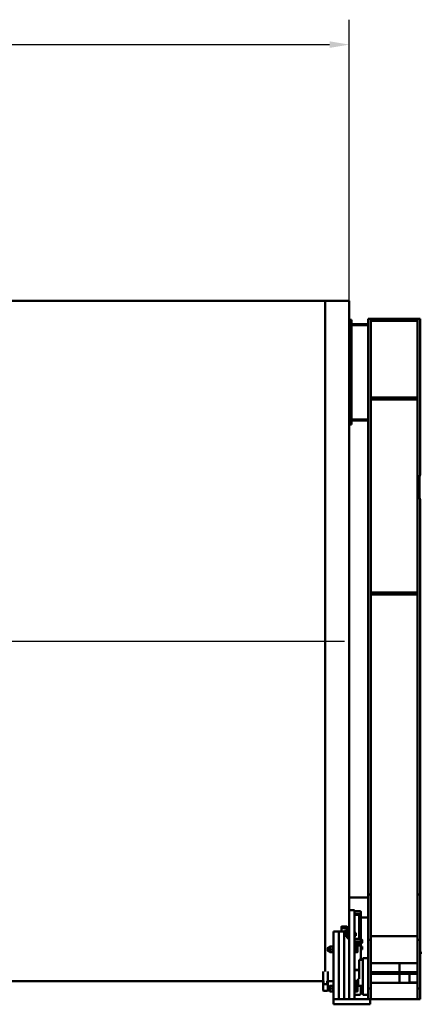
# Model space of a CAD drawing. Header units: millimetres. Extents: x -428974 to 63075, y -12164 to 49045.
# Tile 73 of 131: x 35477 to 39310, y 23569 to 32978. Entities that reach past the tile are written whole.
import ezdxf

# ---------------------------------------------------------------- set-up
doc = ezdxf.new("R2010")
doc.units = ezdxf.units.MM
doc.header["$LTSCALE"] = 75
for name, color, linetype, lineweight in [('Centerline (ISO)', 7, 'Continuous', 25), ('Dimension (ISO)', 7, 'Continuous', 25), ('Visible (ISO)', 7, 'Continuous', 50)]:
    doc.layers.add(name, color=color, linetype=linetype, lineweight=lineweight)
doc.styles.add('Note Text (ISO)', font='tahoma.ttf')
doc.dimstyles.new('Default (ISO)', dxfattribs={"dimscale": 75, "dimtxt": 2, "dimasz": 2.5, "dimexe": 3.175, "dimexo": 0, "dimgap": 0.762, "dimtad": 1, "dimrnd": 1e-08, "dimtxsty": 'Note Text (ISO)', "dimcen": 0.09, "dimdle": 10, "dimclrd": 256, "dimclre": 256, "dimclrt": 256, "dimazin": 2, "dimtfac": 1, "dimtmove": 0, "dimatfit": 3, "dimfxl": 1, "dimtolj": 1, "dimtzin": 0, "dimlwd": -1, "dimlwe": -1, "dimarcsym": 0})

# ---------------------------------------------------------------- blocks, each defined once
blk = doc.blocks.new('*D7')
at = {"layer": 'Defpoints', "color": 0, "transparency": 16777216}
for p in [(38630, 32739.8), (13443, 30289.8), (38630, 30289.8)]:
    blk.add_point(p, dxfattribs=at)
at = {"layer": 'Dimension (ISO)', "transparency": 16777216}
for p, q in [((13443, 30289.8), (13443, 32977.9)), ((38630, 30289.8), (38630, 32977.9)), ((13630.5, 32739.8), (38442.5, 32739.8))]:
    blk.add_line(p, q, dxfattribs=at)
for points in [[(13630.5, 32771.1), (13630.5, 32708.6), (13443, 32739.8)], [(38442.5, 32771.1), (38442.5, 32708.6), (38630, 32739.8)]]:
    blk.add_solid(points, dxfattribs=at)
at = {"layer": 'Dimension (ISO)', "transparency": 16777216, "insert": (25765.7, 32953.2), "char_height": 150, "attachment_point": 1, "style": 'Note Text (ISO)'}
blk.add_mtext('\\A1;30000', dxfattribs=at)

msp = doc.modelspace()

# ---------------------------------------------------------------- linework, layer by layer
at = {"layer": 'Centerline (ISO)', "linetype": 'Continuous'}
msp.add_line((13487.4614, 27039.8091), (38585.4884, 27039.8091), dxfattribs=at)
at = {"layer": 'Visible (ISO)'}
for p, q in [((26763.0632, 30289.8091), (38397.9884, 30289.8091)), ((38397.9884, 23881.1069), (38397.9884, 30289.8091)), ((38397.9884, 30289.8091), (38629.9884, 30289.8091)), ((38397.9884, 23881.1069), (38397.9884, 30289.8091)), ((38629.9884, 30108.6281), (38629.9884, 30289.8091)), ((38809.9884, 30118.6281), (38837.9884, 30118.6281)), ((38809.9884, 24618.6281), (38809.9884, 30118.6281)), ((38837.9884, 24618.6281), (38837.9884, 30118.6281)), ((38837.9884, 30118.6281), (39281.9884, 30118.6281)), ((39281.9884, 30118.6281), (39309.9884, 30118.6281)), ((39281.9884, 24618.6281), (39281.9884, 30118.6281)), ((39309.9884, 28626.2946), (39309.9884, 30118.6281)), ((38639.9884, 30108.6281), (38629.9884, 30108.6281)), ((38629.9884, 30029.2698), (38629.9884, 30108.6281)), ((38629.9884, 24468.6281), (38629.9884, 30029.2698)), ((38639.9884, 29108.6281), (38639.9884, 30108.6281)), ((38639.9884, 30108.6281), (38649.9884, 30108.6281)), ((38639.9884, 30108.6281), (38639.9884, 29108.6281)), ((38649.9884, 30108.6281), (38649.9884, 29108.6281)), ((38649.9884, 30068.6281), (38809.9884, 30068.6281)), ((38809.9884, 30058.6281), (38649.9884, 30058.6281)), ((39281.9884, 30098.6281), (38837.9884, 30098.6281)), ((38837.9884, 29368.6281), (39281.9884, 29368.6281)), ((39281.9884, 29348.6281), (38837.9884, 29348.6281)), ((38639.9884, 29108.6281), (38629.9884, 29108.6281)), ((38649.9884, 29108.6281), (38639.9884, 29108.6281)), ((38649.9884, 29158.6281), (38809.9884, 29158.6281)), ((38809.9884, 29148.6281), (38649.9884, 29148.6281)), ((39303.4145, 28626.2946), (39313.4145, 28626.2946)), ((39303.4145, 28396.2946), (39303.4145, 28626.2946)), ((39303.4145, 28396.2946), (39313.4145, 28396.2946)), ((39309.9884, 24618.6281), (39309.9884, 28396.2946)), ((38837.9884, 27503.6281), (39281.9884, 27503.6281)), ((39281.9884, 27483.6281), (38837.9884, 27483.6281)), ((38629.9884, 24588.6281), (38809.9884, 24588.6281)), ((38809.9884, 24185.6154), (38809.9884, 24618.6281)), ((38809.9884, 24618.6281), (38837.9884, 24618.6281)), ((38837.9884, 24618.6281), (38837.9884, 24185.6154)), ((39281.9884, 24618.6281), (39309.9884, 24618.6281)), ((39281.9884, 24185.6154), (39281.9884, 24618.6281)), ((39309.9884, 24618.6281), (39309.9884, 24185.6154)), ((38629.9884, 24448.6281), (38629.9884, 24468.6281)), ((38679.9884, 24468.6281), (38629.9884, 24468.6281)), ((38679.9884, 24468.6281), (38679.9884, 24448.6281)), ((38629.9884, 24448.6281), (38629.9884, 23618.6281)), ((38679.9884, 24459.6519), (38727.9884, 24459.6519)), ((38679.9884, 24455.8672), (38727.9884, 24455.8672)), ((38679.9884, 24448.6281), (38679.9884, 23618.6281)), ((38727.9884, 24429.0205), (38679.9884, 24429.0205)), ((38679.9884, 24424.0205), (38727.9884, 24424.0205)), ((38724.9884, 24423.8776), (38724.9884, 24420.2173)), ((38724.9884, 24420.2173), (38724.9884, 24195.1936)), ((38731.9884, 24194.9018), (38731.9884, 24422.0205)), ((38741.9884, 24422.0205), (38741.9884, 24448.8672)), ((38741.9884, 24422.0205), (38741.9884, 24188.1936)), ((38741.9884, 24398.6281), (38809.9884, 24398.6281)), ((38554.9884, 24291.0415), (38554.9884, 24309.1677)), ((38554.9884, 24291.0415), (38554.9884, 24262.9135)), ((38589.9884, 24313.3939), (38564.9884, 24313.3939)), ((38564.9884, 24295.2677), (38589.9884, 24295.2677)), ((38609.9884, 24231.8262), (38609.9884, 24277.1415)), ((38479.9884, 24247.9135), (38479.9884, 24262.9135)), ((38479.9884, 24262.9135), (38529.9884, 24262.9135)), ((38479.9884, 23618.6281), (38479.9884, 24247.9135)), ((38529.9884, 24262.9135), (38529.9884, 24247.9135)), ((38529.9884, 24247.9135), (38529.9884, 24262.9135)), ((38529.9884, 24262.9135), (38579.9884, 24262.9135)), ((38529.9884, 24247.9135), (38529.9884, 23618.6281)), ((38529.9884, 23618.6281), (38529.9884, 24247.9135)), ((38579.9884, 24262.9135), (38579.9884, 24247.9135)), ((38579.9884, 24247.9135), (38579.9884, 24262.9135)), ((38579.9884, 24262.9135), (38605.7749, 24262.9135)), ((38579.9884, 24247.9135), (38579.9884, 23618.6281)), ((38579.9884, 23618.6281), (38579.9884, 24247.9135)), ((38582.9884, 24244.0469), (38584.2154, 24245.2738)), ((38582.9884, 24230.5007), (38582.9884, 24244.0469)), ((38582.9884, 24230.5007), (38584.2154, 24229.2738)), ((38584.2154, 24245.2738), (38584.2154, 24229.2738)), ((38592.1884, 24245.2738), (38584.2154, 24245.2738)), ((38592.1884, 24229.2738), (38584.2154, 24229.2738)), ((38592.1884, 24248.5238), (38593.0657, 24250.0433)), ((38592.1884, 24248.5238), (38592.1884, 24226.0238)), ((38592.1884, 24226.0238), (38593.0657, 24224.5042)), ((38605.4836, 24250.9194), (38593.6932, 24250.9194)), ((38605.4836, 24246.1818), (38593.6932, 24246.1818)), ((38605.4836, 24232.5362), (38593.6932, 24232.5362)), ((38605.4836, 24223.6282), (38593.6932, 24223.6282)), ((38606.9884, 24248.5238), (38606.1111, 24250.0433)), ((38606.9884, 24226.0238), (38606.1111, 24224.5042)), ((38606.9884, 24251.5238), (38607.7384, 24252.2738)), ((38606.9884, 24223.0238), (38606.9884, 24251.5238)), ((38606.9884, 24223.0238), (38607.7384, 24222.2738)), ((38607.7384, 24252.2738), (38607.7384, 24222.2738)), ((38607.7384, 24252.2738), (38609.9884, 24252.2738)), ((38607.7384, 24222.2738), (38609.9884, 24222.2738)), ((38609.9884, 24231.8262), (38609.9884, 24218.5369)), ((38609.9884, 24218.5369), (38609.9884, 24201.6322)), ((38609.9884, 24201.6322), (38609.9884, 24200.6952)), ((38629.9884, 24200.6952), (38609.9884, 24200.6952)), ((38682.2384, 24252.2738), (38679.9884, 24252.2738)), ((38682.2384, 24222.2738), (38679.9884, 24222.2738)), ((38679.9884, 24195.1936), (38727.9884, 24195.1936)), ((38682.2384, 24222.2738), (38682.2384, 24252.2738)), ((38682.9884, 24251.5238), (38682.2384, 24252.2738)), ((38682.9884, 24223.0238), (38682.2384, 24222.2738)), ((38682.9884, 24251.5238), (38682.9884, 24223.0238)), ((38683.7885, 24248.5188), (38682.9884, 24248.5188)), ((38683.7885, 24226.0288), (38682.9884, 24226.0288)), ((38683.7885, 24250.9239), (38691.9167, 24250.9239)), ((38683.7885, 24242.036), (38683.7885, 24250.9239)), ((38683.7885, 24242.036), (38691.9167, 24242.036)), ((38683.7885, 24228.3858), (38683.7885, 24242.036)), ((38683.7885, 24228.3858), (38691.9167, 24228.3858)), ((38683.7885, 24223.6236), (38683.7885, 24228.3858)), ((38683.7885, 24223.6236), (38691.9167, 24223.6236)), ((38692.9885, 24249.2738), (38692.5391, 24250.0521)), ((38692.9885, 24225.2738), (38692.5391, 24224.4954)), ((38692.9885, 24246.4799), (38692.9885, 24249.2738)), ((38692.9885, 24235.2109), (38692.9885, 24246.4799)), ((38692.9885, 24226.0047), (38692.9885, 24235.2109)), ((38692.9885, 24225.2738), (38692.9885, 24226.0047)), ((38724.9884, 24217.4916), (38727.9884, 24217.4916)), ((38741.9884, 24161.3468), (38741.9884, 24188.1936)), ((38744.2384, 24184.6939), (38741.9884, 24184.6939)), ((38744.2384, 24154.6939), (38744.2384, 24184.6939)), ((38744.9884, 24183.9439), (38744.2384, 24184.6939)), ((38744.9884, 24183.9439), (38744.9884, 24155.4439)), ((38745.7885, 24182.162), (38745.7885, 24183.5487)), ((38745.7885, 24183.5487), (38753.9167, 24183.5487)), ((38745.7885, 24182.162), (38753.9167, 24182.162)), ((38745.7885, 24181.1632), (38745.7885, 24182.162)), ((38754.9705, 24181.7251), (38753.9837, 24183.4343)), ((38809.9884, 23718.6281), (38809.9884, 24185.6154)), ((38837.9884, 24185.6154), (38809.9884, 24185.6154)), ((39281.9884, 24218.6281), (38837.9884, 24218.6281)), ((38837.9884, 23718.6281), (38837.9884, 24185.6154)), ((39309.9884, 24185.6154), (39281.9884, 24185.6154)), ((39281.9884, 23718.6281), (39281.9884, 24185.6154)), ((39309.9884, 23718.6281), (39309.9884, 24185.6154)), ((38424.9884, 24109.1743), (38427.4423, 24111.6281)), ((38424.9884, 24078.0819), (38424.9884, 24109.1743)), ((38427.4423, 24111.6281), (38427.4423, 24075.6281)), ((38443.9884, 24111.6281), (38427.4423, 24111.6281)), ((38443.9884, 24119.1781), (38445.1143, 24121.1281)), ((38443.9884, 24119.1781), (38443.9884, 24068.0781)), ((38471.4064, 24121.1281), (38447.5705, 24121.1281)), ((38471.4064, 24093.6281), (38447.5705, 24093.6281)), ((38474.9884, 24119.1781), (38473.8626, 24121.1281)), ((38474.9884, 24125.3781), (38476.2384, 24126.6281)), ((38474.9884, 24061.8781), (38474.9884, 24125.3781)), ((38476.2384, 24126.6281), (38476.2384, 24060.6281)), ((38476.2384, 24126.6281), (38479.9884, 24126.6281)), ((38727.9884, 24168.3468), (38679.9884, 24168.3468)), ((38679.9884, 24163.3468), (38727.9884, 24163.3468)), ((38679.9884, 24139.2225), (38727.9884, 24139.2225)), ((38727.9884, 24130.5622), (38679.9884, 24130.5622)), ((38683.7384, 24126.6281), (38679.9884, 24126.6281)), ((38683.7384, 24060.6281), (38683.7384, 24126.6281)), ((38684.9884, 24125.3781), (38683.7384, 24126.6281)), ((38684.9884, 24125.3781), (38684.9884, 24061.8781)), ((38685.7885, 24119.1831), (38684.9884, 24119.1831)), ((38685.7885, 24121.1281), (38705.0323, 24121.1281)), ((38685.7885, 24093.6281), (38685.7885, 24121.1281)), ((38685.7885, 24093.6281), (38705.0323, 24093.6281)), ((38685.7885, 24066.1281), (38685.7885, 24093.6281)), ((38707.4885, 24107.3781), (38707.4885, 24121.1281)), ((38707.4885, 24079.8781), (38707.4885, 24107.3781)), ((38724.9884, 24163.3468), (38724.9884, 24139.2225)), ((38728.9884, 24161.6939), (38724.9884, 24161.6939)), ((38728.9884, 24155.4439), (38728.9884, 24163.2833)), ((38728.9884, 24155.4439), (38729.7384, 24154.6939)), ((38729.7384, 24163.1452), (38729.7384, 24154.6939)), ((38729.7384, 24154.6939), (38731.9884, 24154.6939)), ((38731.9884, 24153.8468), (38731.9884, 24161.3468)), ((38731.9884, 24153.8468), (38731.9884, 24147.0167)), ((38731.9884, 24142.6866), (38731.9884, 24147.0167)), ((38741.9884, 24161.3468), (38741.9884, 24153.8468)), ((38744.2384, 24154.6939), (38741.9884, 24154.6939)), ((38741.9884, 24147.0167), (38741.9884, 24153.8468)), ((38741.9884, 24147.0167), (38741.9884, 24142.6866)), ((38741.9884, 24142.6866), (38741.9884, 23993.6281)), ((38744.2384, 24122.2426), (38741.9884, 24122.2426)), ((38744.2384, 24092.2426), (38741.9884, 24092.2426)), ((38744.9884, 24155.4439), (38744.2384, 24154.6939)), ((38744.2384, 24092.2426), (38744.2384, 24122.2426)), ((38744.9884, 24121.4926), (38744.2384, 24122.2426)), ((38744.9884, 24092.9926), (38744.2384, 24092.2426)), ((38745.7885, 24180.9389), (38744.9884, 24180.9389)), ((38745.7885, 24158.4489), (38744.9884, 24158.4489)), ((38744.9884, 24121.4926), (38744.9884, 24092.9926)), ((38745.7885, 24118.4876), (38744.9884, 24118.4876)), ((38745.7885, 24095.9976), (38744.9884, 24095.9976)), ((38745.7885, 24181.1632), (38753.9167, 24181.1632)), ((38745.7885, 24168.6951), (38745.7885, 24181.1632)), ((38745.7885, 24168.6951), (38753.9167, 24168.6951)), ((38745.7885, 24157.2257), (38745.7885, 24168.6951)), ((38745.7885, 24155.839), (38745.7885, 24157.2257)), ((38745.7885, 24157.2257), (38753.9167, 24157.2257)), ((38745.7885, 24155.839), (38753.9167, 24155.839)), ((38745.7885, 24120.8824), (38753.9167, 24120.8824)), ((38745.7885, 24111.949), (38745.7885, 24120.8824)), ((38745.7885, 24111.949), (38753.9167, 24111.949)), ((38745.7885, 24098.3092), (38745.7885, 24111.949)), ((38745.7885, 24098.3092), (38753.9167, 24098.3092)), ((38745.7885, 24093.6028), (38745.7885, 24098.3092)), ((38745.7885, 24093.6028), (38753.9167, 24093.6028)), ((38754.9705, 24157.6626), (38753.9837, 24155.9534)), ((38754.9885, 24119.2426), (38754.5506, 24120.0011)), ((38754.9885, 24095.2426), (38754.5506, 24094.4841)), ((38754.9885, 24181.6939), (38754.9705, 24181.7251)), ((38754.9885, 24157.6939), (38754.9705, 24157.6626)), ((38754.9885, 24181.6626), (38754.9885, 24181.6939)), ((38754.9885, 24174.9292), (38754.9885, 24181.6626)), ((38754.9885, 24162.9604), (38754.9885, 24174.9292)), ((38754.9885, 24157.6939), (38754.9885, 24162.9604)), ((38754.9885, 24116.4157), (38754.9885, 24119.2426)), ((38754.9885, 24105.1291), (38754.9885, 24116.4157)), ((38754.9885, 24095.956), (38754.9885, 24105.1291)), ((38754.9885, 24095.2426), (38754.9885, 24095.956)), ((38424.9884, 24078.0819), (38427.4423, 24075.6281)), ((38443.9884, 24075.6281), (38427.4423, 24075.6281)), ((38443.9884, 24068.0781), (38445.1143, 24066.1281)), ((38471.4064, 24066.1281), (38447.5705, 24066.1281)), ((38474.9884, 24068.0781), (38473.8626, 24066.1281)), ((38474.9884, 24061.8781), (38476.2384, 24060.6281)), ((38476.2384, 24060.6281), (38479.9884, 24060.6281)), ((38683.7384, 24060.6281), (38679.9884, 24060.6281)), ((38684.9884, 24061.8781), (38683.7384, 24060.6281)), ((38685.7885, 24068.0731), (38684.9884, 24068.0731)), ((38685.7885, 24066.1281), (38705.0323, 24066.1281)), ((38707.4885, 24066.1281), (38707.4885, 24079.8781)), ((38759.9884, 24008.6281), (38759.9884, 23732.2114)), ((38759.9884, 24008.6281), (38809.9884, 24008.6281)), ((39309.9884, 24060.4936), (39323.4145, 24060.5156)), ((38724.9884, 23813.6281), (38724.9884, 23993.6281)), ((38724.9884, 23993.6281), (38759.9884, 23993.6281)), ((38837.9884, 23963.351), (39281.9884, 23963.351)), ((39109.9884, 23875.8781), (39109.9884, 23963.351)), ((38379.9884, 23801.119), (38379.9884, 23881.1069)), ((38424.9884, 23881.1069), (38424.9884, 23801.119)), ((38679.9884, 23897.0622), (38724.9884, 23897.0622)), ((38724.591, 23893.6281), (38679.9884, 23893.6281)), ((38724.9884, 23813.6281), (38714.9884, 23813.6281)), ((38714.9884, 23813.6281), (38714.9884, 23743.6281)), ((38724.591, 23893.6281), (38724.9884, 23895.1114)), ((38837.9884, 23875.8781), (39281.9884, 23875.8781)), ((38837.9884, 23875.8781), (38837.9884, 23861.3781)), ((39281.9884, 23861.3781), (38837.9884, 23861.3781)), ((39109.9884, 23773.9051), (39109.9884, 23861.3781)), ((39206.9884, 23775.8781), (39206.9884, 23861.3781)), ((39281.9884, 23861.3781), (39281.9884, 23875.8781)), ((26763.0632, 23789.8091), (38379.9884, 23789.8091)), ((38379.9884, 23795.9457), (38379.9884, 23801.119)), ((38379.9884, 23795.9457), (38379.9884, 23762.8058)), ((38379.9884, 23704.3938), (38379.9884, 23762.8058)), ((38420.2447, 23759.6258), (38384.7321, 23759.6258)), ((38384.9884, 23759.8821), (38384.9884, 23789.1257)), ((38419.9884, 23789.1257), (38419.9884, 23759.8821)), ((38424.9884, 23801.119), (38424.9884, 23795.9457)), ((38424.9884, 23762.8058), (38424.9884, 23795.9457)), ((38424.9884, 23789.8091), (38479.9884, 23789.8091)), ((38424.9884, 23762.8058), (38424.9884, 23734.1743)), ((38424.9884, 23734.1743), (38427.4423, 23736.6281)), ((38424.9884, 23703.0819), (38424.9884, 23734.1743)), ((38427.4423, 23736.6281), (38427.4423, 23700.6281)), ((38443.9884, 23736.6281), (38427.4423, 23736.6281)), ((38443.9884, 23744.1781), (38445.1143, 23746.1281)), ((38443.9884, 23744.1781), (38443.9884, 23693.0781)), ((38471.4064, 23746.1281), (38447.5705, 23746.1281)), ((38471.4064, 23718.6281), (38447.5705, 23718.6281)), ((38474.9884, 23744.1781), (38473.8626, 23746.1281)), ((38474.9884, 23750.3781), (38476.2384, 23751.6281)), ((38474.9884, 23686.8781), (38474.9884, 23750.3781)), ((38476.2384, 23751.6281), (38476.2384, 23685.6281)), ((38476.2384, 23751.6281), (38479.9884, 23751.6281)), ((38679.9884, 23793.6281), (38714.9884, 23793.6281)), ((38679.9884, 23775.203), (38714.9884, 23775.203)), ((38714.9884, 23765.4593), (38679.9884, 23765.4593)), ((38683.7384, 23751.6281), (38679.9884, 23751.6281)), ((38683.7384, 23685.6281), (38683.7384, 23751.6281)), ((38684.9884, 23750.3781), (38683.7384, 23751.6281)), ((38684.9884, 23750.3781), (38684.9884, 23686.8781)), ((38685.7885, 23744.1831), (38684.9884, 23744.1831)), ((38685.7885, 23746.1281), (38705.0323, 23746.1281)), ((38685.7885, 23718.6281), (38685.7885, 23746.1281)), ((38685.7885, 23718.6281), (38705.0323, 23718.6281)), ((38685.7885, 23691.1281), (38685.7885, 23718.6281)), ((38707.4885, 23732.3781), (38707.4885, 23746.1281)), ((38707.4885, 23704.8781), (38707.4885, 23732.3781)), ((38714.9884, 23743.6281), (38759.9884, 23743.6281)), ((38741.9884, 23743.6281), (38741.9884, 23674.0483)), ((38759.9884, 23661.4436), (38759.9884, 23732.2114)), ((38809.9884, 23718.6281), (38809.9884, 23618.6281)), ((38837.9884, 23718.6281), (38809.9884, 23718.6281)), ((39281.9884, 23773.9051), (38837.9884, 23773.9051)), ((38837.9884, 23618.6281), (38837.9884, 23718.6281)), ((39206.9884, 23775.8781), (39281.9884, 23775.8781)), ((39309.9884, 23718.6281), (39281.9884, 23718.6281)), ((39281.9884, 23718.6281), (39281.9884, 23618.6281)), ((39309.9884, 23618.6281), (39309.9884, 23718.6281)), ((38379.9884, 23699.8233), (38379.9884, 23704.3938)), ((38420.2447, 23696.6433), (38384.7321, 23696.6433)), ((38424.9884, 23703.0819), (38424.9884, 23699.8233)), ((38424.9884, 23703.0819), (38427.4423, 23700.6281)), ((38443.9884, 23700.6281), (38427.4423, 23700.6281)), ((38443.9884, 23693.0781), (38445.1143, 23691.1281)), ((38471.4064, 23691.1281), (38447.5705, 23691.1281)), ((38474.9884, 23693.0781), (38473.8626, 23691.1281)), ((38474.9884, 23686.8781), (38476.2384, 23685.6281)), ((38476.2384, 23685.6281), (38479.9884, 23685.6281)), ((38499.9884, 23618.6281), (38479.9884, 23618.6281)), ((38479.9884, 23568.6281), (38479.9884, 23618.6281)), ((38499.9884, 23618.6281), (38809.9884, 23618.6281)), ((38629.9884, 23628.6281), (38619.9884, 23618.6281)), ((38629.9884, 23618.6281), (38679.9884, 23618.6281)), ((38683.7384, 23685.6281), (38679.9884, 23685.6281)), ((38679.9884, 23660.4071), (38727.9884, 23660.4071)), ((38684.9884, 23686.8781), (38683.7384, 23685.6281)), ((38685.7885, 23693.0731), (38684.9884, 23693.0731)), ((38685.7885, 23691.1281), (38705.0323, 23691.1281)), ((38707.4885, 23691.1281), (38707.4885, 23704.8781)), ((38759.9884, 23661.4436), (38759.9884, 23658.6281)), ((38759.9884, 23658.6281), (38809.9884, 23658.6281)), ((38829.9884, 23618.6281), (38809.9884, 23618.6281)), ((38829.9884, 23568.6281), (38829.9884, 23618.6281)), ((38829.9884, 23618.6281), (38837.9884, 23618.6281)), ((38837.9884, 23618.6281), (39281.9884, 23618.6281)), ((39281.9884, 23618.6281), (39309.9884, 23618.6281)), ((38499.9884, 23568.6281), (38479.9884, 23568.6281)), ((38499.9884, 23568.6281), (38809.9884, 23568.6281)), ((38829.9884, 23568.6281), (38809.9884, 23568.6281))]:
    msp.add_line(p, q, dxfattribs=at)
for centre, major_axis, ratio, start_param, end_param in [((38674.9884, 24415.2173), (9.6593, 9.6593), 0.267949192, 0.75607132, 0.785398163), ((38729.9884, 24415.2173), (-9.6593, 9.6593), 0.267949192, 5.497787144, 5.527113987), ((38727.9884, 24447.5275), (14, 0), 0.866025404, 0.264520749, 1.570796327), ((38727.9884, 24448.8672), (14, 0), 0.5, 0, 1.570796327), ((38727.9884, 24422.0205), (14, 0), 0.5, 0, 1.570796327), ((38727.9884, 24422.0205), (4, 0), 0.5, 0, 1.570796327), ((38564.9884, 24309.1677), (-10, 0), 0.422618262, 4.71238898, 6.283185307), ((38564.9884, 24291.0415), (-10, 0), 0.422618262, 4.71238898, 6.283185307), ((38589.9884, 24277.1415), (40, 0), 0.906307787, 0, 1.570796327), ((38589.9884, 24277.1415), (20, 0), 0.906307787, 0, 1.570796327), ((38589.9884, 24265.6844), (-10, 0), 0.422618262, 4.71238898, 6.998226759), ((38589.9884, 24251.7844), (20, 0), 0.906307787, 0.026998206, 1.570796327), ((38727.9884, 24214.0275), (4, 0), 0.866025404, 0, 1.570796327), ((38727.9884, 24188.1936), (14, 0), 0.5, 0, 1.570796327), ((38727.9884, 24161.3468), (14, 0), 0.5, 0, 1.570796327), ((38727.9884, 24161.3468), (4, 0), 0.5, 0, 1.570796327), ((38727.9884, 24142.6866), (14, 0), 0.866025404, 4.71238898, 6.283185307), ((38727.9884, 24142.6866), (4, 0), 0.866025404, 4.71238898, 6.283185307), ((38374.9884, 23798.8694), (9.9357, -9.9357), 0.113935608, 0.113446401, 1.160643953), ((38374.9884, 23769.6258), (9.9357, -9.9357), 0.113935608, 5.349434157, 6.396631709), ((38429.9884, 23798.8694), (-9.9357, -9.9357), 0.113935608, 5.122541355, 6.169738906), ((38429.9884, 23769.6258), (-9.9357, -9.9357), 0.113935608, 6.169738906, 7.216936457), ((38374.9884, 23706.6433), (9.9357, -9.9357), 0.113935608, 5.349434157, 6.169738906), ((38429.9884, 23706.6433), (-9.9357, -9.9357), 0.113935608, 0.113446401, 0.93375115), ((38727.9884, 23674.0483), (14, 0), 0.974370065, 4.71238898, 6.283185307)]:
    msp.add_ellipse(centre, major_axis=major_axis, ratio=ratio, start_param=start_param, end_param=end_param, dxfattribs=at)
for points, weights in [([(38593.6932, 24250.9194), (38591.6932, 24248.5506), (38593.6932, 24246.1818)], [1, 1.15470053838, 1]), ([(38593.6932, 24246.1818), (38591.6932, 24239.359), (38593.6932, 24232.5362)], [1, 1.15470053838, 1]), ([(38593.6932, 24232.5362), (38591.6932, 24228.0822), (38593.6932, 24223.6282)], [1, 1.15470053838, 1]), ([(38593.6932, 24223.6282), (38593.3083, 24224.0841), (38593.0657, 24224.5042)], [1, 1.02646777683, 1.04387878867]), ([(38605.4836, 24246.1818), (38607.4836, 24248.5506), (38605.4836, 24250.9194)], [1, 1.15470053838, 1]), ([(38605.4836, 24232.5362), (38607.4836, 24239.359), (38605.4836, 24246.1818)], [1, 1.15470053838, 1]), ([(38605.4836, 24223.6282), (38607.4836, 24228.0822), (38605.4836, 24232.5362)], [1, 1.15470053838, 1]), ([(38606.1111, 24224.5042), (38605.8685, 24224.0841), (38605.4836, 24223.6282)], [1.04387878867, 1.02646777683, 1]), ([(38691.9167, 24250.9239), (38692.2977, 24250.4704), (38692.5391, 24250.0521)], [1, 1.01316741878, 1.01719867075]), ([(38692.9885, 24246.4799), (38692.9885, 24248.5424), (38691.9167, 24250.9239)], [1, 1.0379548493, 1]), ([(38691.9167, 24242.036), (38692.9885, 24244.4175), (38692.9885, 24246.4799)], [1, 1.0379548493, 1]), ([(38692.9885, 24235.2109), (38692.9885, 24238.3784), (38691.9167, 24242.036)], [1, 1.0379548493, 1]), ([(38691.9167, 24228.3858), (38692.9885, 24232.0434), (38692.9885, 24235.2109)], [1, 1.0379548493, 1]), ([(38692.9885, 24226.0047), (38692.9885, 24227.1098), (38691.9167, 24228.3858)], [1, 1.0379548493, 1]), ([(38691.9167, 24223.6236), (38692.9885, 24224.8997), (38692.9885, 24226.0047)], [1, 1.0379548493, 1]), ([(38754.6856, 24181.9212), (38754.4233, 24182.6939), (38753.9167, 24183.5487)], [1.01887565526, 1.01758770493, 1]), ([(38754.9885, 24181.6626), (38754.9885, 24181.8944), (38753.9167, 24182.162)], [1, 1.0379548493, 1]), ([(38445.1143, 24121.1281), (38445.1143, 24121.1281), (38447.5705, 24121.1281)], [1.07735026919, 1.07735026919, 1]), ([(38447.5705, 24121.1281), (38442.9871, 24107.3781), (38447.5705, 24093.6281)], [1, 1.15470053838, 1]), ([(38447.5705, 24093.6281), (38442.9871, 24079.8781), (38447.5705, 24066.1281)], [1, 1.15470053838, 1]), ([(38471.4064, 24093.6281), (38475.9897, 24107.3781), (38471.4064, 24121.1281)], [1, 1.15470053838, 1]), ([(38471.4064, 24121.1281), (38473.8626, 24121.1281), (38473.8626, 24121.1281)], [1, 1.07735026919, 1.07735026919]), ([(38471.4064, 24066.1281), (38475.9897, 24079.8781), (38471.4064, 24093.6281)], [1, 1.15470053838, 1]), ([(38705.0323, 24121.1281), (38707.4885, 24121.1281), (38707.4885, 24121.1281)], [1, 1.0379548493, 1]), ([(38707.4885, 24107.3781), (38707.4885, 24113.7595), (38705.0323, 24121.1281)], [1, 1.0379548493, 1]), ([(38705.0323, 24093.6281), (38707.4885, 24100.9967), (38707.4885, 24107.3781)], [1, 1.0379548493, 1]), ([(38707.4885, 24079.8781), (38707.4885, 24086.2595), (38705.0323, 24093.6281)], [1, 1.0379548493, 1]), ([(38753.9167, 24181.1632), (38754.9885, 24181.4309), (38754.9885, 24181.6626)], [1, 1.0379548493, 1]), ([(38754.9885, 24174.9292), (38754.9885, 24177.8224), (38753.9167, 24181.1632)], [1, 1.0379548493, 1]), ([(38753.9167, 24168.6951), (38754.9885, 24172.0359), (38754.9885, 24174.9292)], [1, 1.0379548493, 1]), ([(38754.9885, 24162.9604), (38754.9885, 24165.6218), (38753.9167, 24168.6951)], [1, 1.0379548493, 1]), ([(38753.9167, 24157.2257), (38754.9885, 24160.2989), (38754.9885, 24162.9604)], [1, 1.0379548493, 1]), ([(38754.9705, 24157.6626), (38754.8532, 24157.4595), (38753.9167, 24157.2257)], [1.00860777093, 1.0330055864, 1]), ([(38753.9167, 24155.839), (38754.3928, 24156.6846), (38754.6527, 24157.4525)], [1, 1.01651098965, 1.01865687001]), ([(38753.9837, 24155.9534), (38753.9508, 24155.8964), (38753.9167, 24155.839)], [1.00225477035, 1.00116302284, 1]), ([(38753.9167, 24120.8824), (38754.3067, 24120.4236), (38754.5506, 24120.0011)], [1, 1.01348375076, 1.01738709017]), ([(38754.9885, 24116.4157), (38754.9885, 24118.4887), (38753.9167, 24120.8824)], [1, 1.0379548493, 1]), ([(38753.9167, 24111.949), (38754.9885, 24114.3427), (38754.9885, 24116.4157)], [1, 1.0379548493, 1]), ([(38754.9885, 24105.1291), (38754.9885, 24108.2943), (38753.9167, 24111.949)], [1, 1.0379548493, 1]), ([(38753.9167, 24098.3092), (38754.9885, 24101.964), (38754.9885, 24105.1291)], [1, 1.0379548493, 1]), ([(38754.9885, 24095.956), (38754.9885, 24097.0481), (38753.9167, 24098.3092)], [1, 1.0379548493, 1]), ([(38753.9167, 24093.6028), (38754.9885, 24094.8639), (38754.9885, 24095.956)], [1, 1.0379548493, 1]), ([(38447.5705, 24066.1281), (38445.1143, 24066.1281), (38445.1143, 24066.1281)], [1, 1.07735026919, 1.07735026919]), ([(38473.8626, 24066.1281), (38473.8626, 24066.1281), (38471.4064, 24066.1281)], [1.07735026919, 1.07735026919, 1]), ([(38705.0323, 24066.1281), (38707.4885, 24073.4967), (38707.4885, 24079.8781)], [1, 1.0379548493, 1]), ([(38707.4885, 24066.1281), (38707.4885, 24066.1281), (38705.0323, 24066.1281)], [1, 1.0379548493, 1]), ([(38445.1143, 23746.1281), (38445.1143, 23746.1281), (38447.5705, 23746.1281)], [1.07735026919, 1.07735026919, 1]), ([(38447.5705, 23746.1281), (38442.9871, 23732.3781), (38447.5705, 23718.6281)], [1, 1.15470053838, 1]), ([(38447.5705, 23718.6281), (38442.9871, 23704.8781), (38447.5705, 23691.1281)], [1, 1.15470053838, 1]), ([(38471.4064, 23718.6281), (38475.9897, 23732.3781), (38471.4064, 23746.1281)], [1, 1.15470053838, 1]), ([(38471.4064, 23746.1281), (38473.8626, 23746.1281), (38473.8626, 23746.1281)], [1, 1.07735026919, 1.07735026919]), ([(38471.4064, 23691.1281), (38475.9897, 23704.8781), (38471.4064, 23718.6281)], [1, 1.15470053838, 1]), ([(38705.0323, 23746.1281), (38707.4885, 23746.1281), (38707.4885, 23746.1281)], [1, 1.0379548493, 1]), ([(38707.4885, 23732.3781), (38707.4885, 23738.7595), (38705.0323, 23746.1281)], [1, 1.0379548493, 1]), ([(38705.0323, 23718.6281), (38707.4885, 23725.9967), (38707.4885, 23732.3781)], [1, 1.0379548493, 1]), ([(38707.4885, 23704.8781), (38707.4885, 23711.2595), (38705.0323, 23718.6281)], [1, 1.0379548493, 1]), ([(38447.5705, 23691.1281), (38445.1143, 23691.1281), (38445.1143, 23691.1281)], [1, 1.07735026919, 1.07735026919]), ([(38473.8626, 23691.1281), (38473.8626, 23691.1281), (38471.4064, 23691.1281)], [1.07735026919, 1.07735026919, 1]), ([(38705.0323, 23691.1281), (38707.4885, 23698.4967), (38707.4885, 23704.8781)], [1, 1.0379548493, 1]), ([(38707.4885, 23691.1281), (38707.4885, 23691.1281), (38705.0323, 23691.1281)], [1, 1.0379548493, 1])]:
    msp.add_rational_spline(points, weights, degree=2, dxfattribs=at)

# ---------------------------------------------------------------- dimensions: what is measured, and where the dimension line sits
at = {"layer": 'Dimension (ISO)'}
dim = msp.add_linear_dim(base=(38629.9884, 32739.8091), p1=(13442.9614, 30289.8091), p2=(38629.9884, 30289.8091), text='30000', dimstyle='Default (ISO)', override={"dimgap": 0.762, "dimdec": 2, "dimlfac": 1.191089, "dimtol": 0, "dimlim": 0, "dimtp": 0, "dimtm": 0, "dimtdec": 2, "dimtofl": 0, "dimatfit": 1}, dxfattribs=at)
dim.commit()
dim.dimension.update_dxf_attribs({"geometry": '*D7', "text_midpoint": (26038.2239, 32739.8091), "dimtype": 160})

doc.saveas('drawing.dxf')
